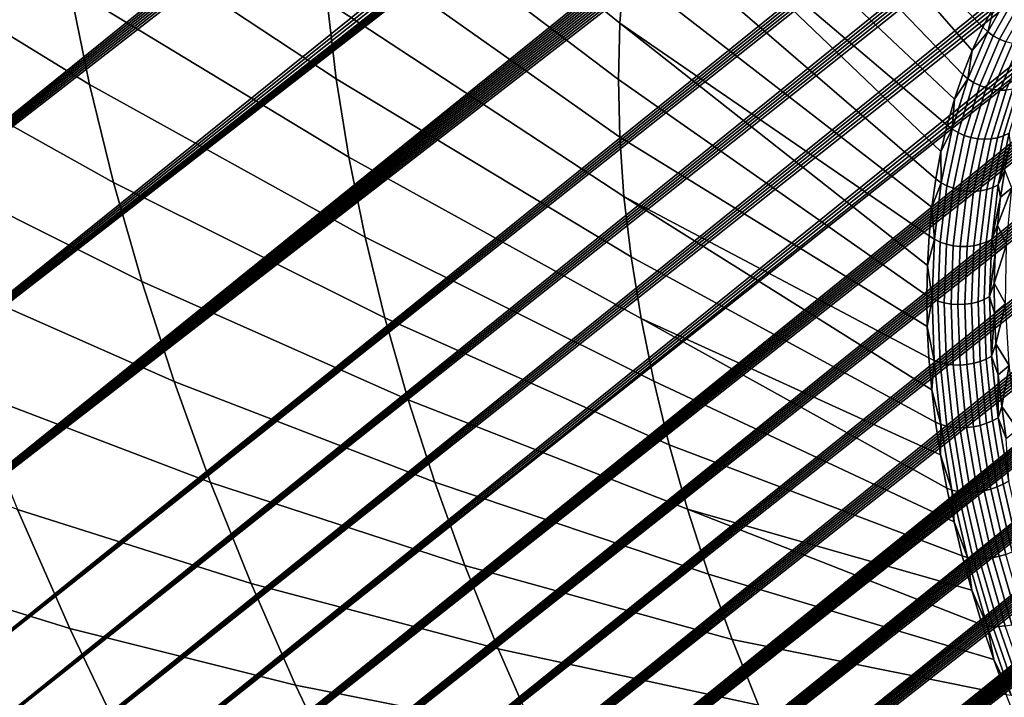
# Model space of a CAD drawing. Header units: metres. Extents: x -82 to 82, y -314 to 27.
# Tile 53 of 256: x -74.75 to -70.41, y -43.43 to -40.45. Entities that reach past the tile are written whole.
import ezdxf

# ---------------------------------------------------------------- set-up
doc = ezdxf.new("R2010")
doc.units = ezdxf.units.M
doc.layers.add('solid_K_24_41_04_000C07', color=7, linetype='CONTINUOUS')

msp = doc.modelspace()

# ---------------------------------------------------------------- linework, layer by layer
at = {"layer": 'solid_K_24_41_04_000C07'}
for points in [[(-77.225426, -40.44812, 52.72403), (-54.42783, -22.730467, 33.542282), (-54.395153, -22.798807, 33.512733), (-76.955391, -41.043564, 52.494686)], [(-76.955391, -41.043564, 52.494686), (-54.395153, -22.798807, 33.512733), (-54.364651, -22.868706, 33.484531)], [(-76.955391, -41.043564, 52.494686), (-54.364651, -22.868706, 33.484531), (-54.336369, -22.940226, 33.457718)], [(-76.955391, -41.043564, 52.494686), (-54.336369, -22.940226, 33.457718), (-54.310242, -23.013746, 33.43222)], [(-76.955391, -41.043564, 52.494686), (-54.310242, -23.013746, 33.43222), (-54.286274, -23.089123, 33.408035)], [(-76.955391, -41.043564, 52.494686), (-54.286274, -23.089123, 33.408035), (-54.264477, -23.166603, 33.385166)], [(-76.955391, -41.043564, 52.494686), (-54.264477, -23.166603, 33.385166), (-54.244839, -23.246679, 33.363556)], [(-76.955391, -41.043564, 52.494686), (-54.244839, -23.246679, 33.363556), (-54.227329, -23.329123, 33.343182)], [(-76.955391, -41.043564, 52.494686), (-54.227329, -23.329123, 33.343182), (-54.21207, -23.41432, 33.324112)], [(-76.955391, -41.043564, 52.494686), (-54.21207, -23.41432, 33.324112), (-54.199169, -23.502693, 33.306389), (-76.687035, -41.625835, 52.23193)], [(-76.687035, -41.625835, 52.23193), (-54.199169, -23.502693, 33.306389), (-54.188541, -23.593967, 33.289936)], [(-76.687035, -41.625835, 52.23193), (-54.188541, -23.593967, 33.289936), (-54.180485, -23.688763, 33.274948)], [(-76.687035, -41.625835, 52.23193), (-54.180485, -23.688763, 33.274948), (-54.175156, -23.787413, 33.261501)], [(-76.687035, -41.625835, 52.23193), (-54.175156, -23.787413, 33.261501), (-54.17247, -23.889698, 33.249516)], [(-76.687035, -41.625835, 52.23193), (-54.17247, -23.889698, 33.249516), (-54.172886, -23.996426, 33.239292)], [(-76.687035, -41.625835, 52.23193), (-54.172886, -23.996426, 33.239292), (-54.176476, -24.107815, 33.230835)], [(-76.687035, -41.625835, 52.23193), (-54.176476, -24.107815, 33.230835), (-54.18327, -24.223749, 33.224133), (-76.420471, -42.194641, 51.935787)], [(-76.420471, -42.194641, 51.935787), (-54.18327, -24.223749, 33.224133), (-54.193886, -24.344879, 33.219646)], [(-76.420471, -42.194641, 51.935787), (-54.193886, -24.344879, 33.219646), (-54.208252, -24.471161, 33.217258)], [(-76.420471, -42.194641, 51.935787), (-54.208252, -24.471161, 33.217258), (-54.226582, -24.602692, 33.21711)], [(-76.420471, -42.194641, 51.935787), (-54.226582, -24.602692, 33.21711), (-54.249538, -24.739954, 33.219707)], [(-76.420471, -42.194641, 51.935787), (-54.249538, -24.739954, 33.219707), (-54.276932, -24.882814, 33.224838)], [(-76.420471, -42.194641, 51.935787), (-54.276932, -24.882814, 33.224838), (-54.309128, -25.031441, 33.232777)], [(-76.420471, -42.194641, 51.935787), (-54.309128, -25.031441, 33.232777), (-54.346653, -25.186119, 33.243923), (-76.1558, -42.749561, 51.606247)], [(-76.1558, -42.749561, 51.606247), (-54.346653, -25.186119, 33.243923), (-54.389263, -25.346691, 33.258022)], [(-76.1558, -42.749561, 51.606247), (-54.389263, -25.346691, 33.258022), (-54.437504, -25.513416, 33.275501)], [(-76.1558, -42.749561, 51.606247), (-54.437504, -25.513416, 33.275501), (-54.491795, -25.686487, 33.296692)], [(-76.1558, -42.749561, 51.606247), (-54.491795, -25.686487, 33.296692), (-54.521099, -25.77533, 33.308567)], [(-76.1558, -42.749561, 51.606247), (-54.521099, -25.77533, 33.308567), (-54.551929, -25.865763, 33.321362)], [(-76.1558, -42.749561, 51.606247), (-54.551929, -25.865763, 33.321362), (-54.584377, -25.957834, 33.335152)], [(-76.1558, -42.749561, 51.606247), (-54.584377, -25.957834, 33.335152), (-54.618523, -26.051598, 33.350002)], [(-76.1558, -42.749561, 51.606247), (-54.618523, -26.051598, 33.350002), (-54.654373, -26.147049, 33.36591), (-75.893143, -43.290119, 51.243206)], [(-75.893143, -43.290119, 51.243206), (-54.654373, -26.147049, 33.36591), (-54.691788, -26.244093, 33.382751)], [(-75.893143, -43.290119, 51.243206), (-54.691788, -26.244093, 33.382751), (-54.730846, -26.342783, 33.400589)], [(-75.893143, -43.290119, 51.243206), (-54.730846, -26.342783, 33.400589), (-54.771648, -26.44318, 33.419502)], [(-75.893143, -43.290119, 51.243206), (-54.771648, -26.44318, 33.419502), (-54.814293, -26.545343, 33.439571)], [(-75.893143, -43.290119, 51.243206), (-54.814293, -26.545343, 33.439571), (-54.858868, -26.649334, 33.460869)], [(-75.893143, -43.290119, 51.243206), (-54.858868, -26.649334, 33.460869), (-54.905273, -26.755074, 33.483299)], [(-75.893143, -43.290119, 51.243206), (-54.905273, -26.755074, 33.483299), (-54.953449, -26.86252, 33.506813)], [(-75.893143, -43.290119, 51.243206), (-54.953449, -26.86252, 33.506813), (-55.003506, -26.971746, 33.531487)], [(-75.893143, -43.290119, 51.243206), (-55.003506, -26.971746, 33.531487), (-55.055542, -27.082819, 33.557411)], [(-75.893143, -43.290119, 51.243206), (-55.055542, -27.082819, 33.557411), (-55.109657, -27.195808, 33.584663)], [(-75.893143, -43.290119, 51.243206), (-55.109657, -27.195808, 33.584663), (-55.16592, -27.310753, 33.613297), (-75.632614, -43.815784, 50.846485)], [(-75.632614, -43.815784, 50.846485), (-55.16592, -27.310753, 33.613297), (-55.224144, -27.427517, 33.643147)], [(-75.632614, -43.815784, 50.846485), (-55.224144, -27.427517, 33.643147), (-55.284382, -27.546135, 33.674252)], [(-75.632614, -43.815784, 50.846485), (-55.284382, -27.546135, 33.674252), (-55.346745, -27.666685, 33.706699)], [(-75.632614, -43.815784, 50.846485), (-55.346745, -27.666685, 33.706699), (-55.411343, -27.789242, 33.740585)], [(-75.632614, -43.815784, 50.846485), (-55.411343, -27.789242, 33.740585), (-55.478294, -27.913883, 33.776005), (-75.503113, -44.072865, 50.635338)], [(-75.503113, -44.072865, 50.635338), (-55.478294, -27.913883, 33.776005), (-55.547565, -28.040583, 33.81292)], [(-75.503113, -44.072865, 50.635338), (-55.547565, -28.040583, 33.81292), (-55.618996, -28.16922, 33.851189)], [(-75.503113, -44.072865, 50.635338), (-55.618996, -28.16922, 33.851189), (-55.692703, -28.299877, 33.890903)], [(-75.503113, -44.072865, 50.635338), (-55.692703, -28.299877, 33.890903), (-55.768814, -28.432638, 33.932178)], [(-75.503113, -44.072865, 50.635338), (-55.768814, -28.432638, 33.932178), (-55.847458, -28.567589, 33.975117), (-75.374222, -44.325943, 50.415726)], [(-75.374222, -44.325943, 50.415726), (-55.847458, -28.567589, 33.975117), (-55.928753, -28.704811, 34.019817)], [(-75.374222, -44.325943, 50.415726), (-55.928753, -28.704811, 34.019817), (-56.012508, -28.844164, 34.066105)], [(-75.374222, -44.325943, 50.415726), (-56.012508, -28.844164, 34.066105), (-56.098701, -28.985628, 34.113956)], [(-75.374222, -44.325943, 50.415726), (-56.098701, -28.985628, 34.113956), (-56.187477, -29.129301, 34.163494)], [(-75.374222, -44.325943, 50.415726), (-56.187477, -29.129301, 34.163494), (-56.278973, -29.275278, 34.214832), (-75.245842, -44.574982, 50.187469)], [(-75.245842, -44.574982, 50.187469), (-56.278973, -29.275278, 34.214832), (-56.373337, -29.423656, 34.268101)], [(-75.245842, -44.574982, 50.187469), (-56.373337, -29.423656, 34.268101), (-56.470627, -29.574472, 34.323338)], [(-75.245842, -44.574982, 50.187469), (-56.470627, -29.574472, 34.323338), (-56.570572, -29.727537, 34.380306)], [(-75.245842, -44.574982, 50.187469), (-56.570572, -29.727537, 34.380306), (-56.638729, -29.830862, 34.419289)], [(-75.245842, -44.574982, 50.187469), (-56.638729, -29.830862, 34.419289), (-56.70816, -29.935249, 34.459122), (-75.118034, -44.81987, 49.950577)], [(-75.118034, -44.81987, 49.950577), (-56.70816, -29.935249, 34.459122), (-56.778919, -30.04073, 34.499844)], [(-75.118034, -44.81987, 49.950577), (-56.778919, -30.04073, 34.499844), (-56.851051, -30.147335, 34.541504)], [(-75.118034, -44.81987, 49.950577), (-56.851051, -30.147335, 34.541504), (-56.924603, -30.2551, 34.584133)], [(-75.118034, -44.81987, 49.950577), (-56.924603, -30.2551, 34.584133), (-56.999622, -30.364054, 34.627781)], [(-75.118034, -44.81987, 49.950577), (-56.999622, -30.364054, 34.627781), (-57.07605, -30.474155, 34.672386)], [(-75.118034, -44.81987, 49.950577), (-57.07605, -30.474155, 34.672386), (-57.153763, -30.58532, 34.717842)], [(-75.118034, -44.81987, 49.950577), (-57.153763, -30.58532, 34.717842), (-57.232819, -30.697586, 34.764194)], [(-75.118034, -44.81987, 49.950577), (-57.232819, -30.697586, 34.764194), (-57.313271, -30.810986, 34.811497), (-74.990837, -45.060482, 49.705032)], [(-74.990837, -45.060482, 49.705032), (-57.313271, -30.810986, 34.811497), (-57.395172, -30.925554, 34.859791)], [(-74.990837, -45.060482, 49.705032), (-57.395172, -30.925554, 34.859791), (-57.47858, -31.041328, 34.909126)], [(-74.990837, -45.060482, 49.705032), (-57.47858, -31.041328, 34.909126), (-57.563549, -31.158344, 34.959557)], [(-74.990837, -45.060482, 49.705032), (-57.563549, -31.158344, 34.959557), (-57.650135, -31.276636, 35.011124)], [(-74.990837, -45.060482, 49.705032), (-57.650135, -31.276636, 35.011124), (-57.738358, -31.396215, 35.06385)], [(-74.990837, -45.060482, 49.705032), (-57.738358, -31.396215, 35.06385), (-57.828033, -31.516966, 35.117569)], [(-74.990837, -45.060482, 49.705032), (-57.828033, -31.516966, 35.117569), (-57.919174, -31.638889, 35.172283), (-74.864143, -45.296734, 49.450634)], [(-74.864143, -45.296734, 49.450634), (-57.919174, -31.638889, 35.172283), (-58.011841, -31.762028, 35.22805)], [(-74.864143, -45.296734, 49.450634), (-58.011841, -31.762028, 35.22805), (-58.106098, -31.886419, 35.284935)], [(-74.864143, -45.296734, 49.450634), (-58.106098, -31.886419, 35.284935), (-58.202007, -32.0121, 35.342987)], [(-74.864143, -45.296734, 49.450634), (-58.202007, -32.0121, 35.342987), (-58.299637, -32.139111, 35.402267)], [(-74.864143, -45.296734, 49.450634), (-58.299637, -32.139111, 35.402267), (-58.399044, -32.267494, 35.462833)], [(-74.864143, -45.296734, 49.450634), (-58.399044, -32.267494, 35.462833), (-58.50029, -32.397282, 35.524742), (-74.738106, -45.528488, 49.187496)], [(-74.738106, -45.528488, 49.187496), (-58.50029, -32.397282, 35.524742), (-58.603256, -32.528404, 35.587872)], [(-74.738106, -45.528488, 49.187496), (-58.603256, -32.528404, 35.587872), (-58.707821, -32.660782, 35.652119)], [(-74.738106, -45.528488, 49.187496), (-58.707821, -32.660782, 35.652119), (-58.81406, -32.794456, 35.717545)], [(-74.738106, -45.528488, 49.187496), (-58.81406, -32.794456, 35.717545), (-58.922039, -32.929474, 35.784222)], [(-74.738106, -45.528488, 49.187496), (-58.922039, -32.929474, 35.784222), (-59.031841, -33.06588, 35.852215)], [(-74.738106, -45.528488, 49.187496), (-59.031841, -33.06588, 35.852215), (-59.143532, -33.203712, 35.921597)], [(-74.738106, -45.528488, 49.187496), (-59.143532, -33.203712, 35.921597), (-59.257183, -33.343018, 35.992435), (-74.612633, -45.755608, 48.915447)], [(-74.612633, -45.755608, 48.915447), (-59.257183, -33.343018, 35.992435), (-59.343754, -33.448486, 36.046558)], [(-74.612633, -45.755608, 48.915447), (-59.343754, -33.448486, 36.046558), (-59.431499, -33.554829, 36.101566)], [(-74.612633, -45.755608, 48.915447), (-59.431499, -33.554829, 36.101566), (-59.520309, -33.661976, 36.157356)], [(-74.612633, -45.755608, 48.915447), (-59.520309, -33.661976, 36.157356), (-59.610115, -33.769886, 36.213856)], [(-74.612633, -45.755608, 48.915447), (-59.610115, -33.769886, 36.213856), (-59.700947, -33.878578, 36.271103)], [(-74.612633, -45.755608, 48.915447), (-59.700947, -33.878578, 36.271103), (-59.792847, -33.988075, 36.329128)], [(-74.612633, -45.755608, 48.915447), (-59.792847, -33.988075, 36.329128), (-59.885849, -34.0984, 36.387974)], [(-74.612633, -45.755608, 48.915447), (-59.885849, -34.0984, 36.387974), (-59.979988, -34.209564, 36.447666)], [(-74.612633, -45.755608, 48.915447), (-59.979988, -34.209564, 36.447666), (-60.075298, -34.321594, 36.508244)], [(-74.612633, -45.755608, 48.915447), (-60.075298, -34.321594, 36.508244), (-60.171818, -34.434509, 36.569744), (-74.487724, -45.977966, 48.634403)], [(-74.487724, -45.977966, 48.634403), (-60.171818, -34.434509, 36.569744), (-60.269581, -34.548328, 36.632198)], [(-74.487724, -45.977966, 48.634403), (-60.269581, -34.548328, 36.632198), (-60.368626, -34.663071, 36.695644)], [(-74.487724, -45.977966, 48.634403), (-60.368626, -34.663071, 36.695644), (-60.468983, -34.778759, 36.760113)], [(-74.487724, -45.977966, 48.634403), (-60.468983, -34.778759, 36.760113), (-60.570595, -34.895359, 36.82555)], [(-74.487724, -45.977966, 48.634403), (-60.570595, -34.895359, 36.82555), (-60.673309, -35.012787, 36.8918)], [(-74.487724, -45.977966, 48.634403), (-60.673309, -35.012787, 36.8918), (-60.777168, -35.131069, 36.958904)], [(-74.487724, -45.977966, 48.634403), (-60.777168, -35.131069, 36.958904), (-60.88221, -35.250217, 37.026909)], [(-74.487724, -45.977966, 48.634403), (-60.88221, -35.250217, 37.026909), (-60.98848, -35.370262, 37.095852)], [(-74.487724, -45.977966, 48.634403), (-60.98848, -35.370262, 37.095852), (-61.096012, -35.491222, 37.165775), (-74.363487, -46.195412, 48.344429)], [(-74.363487, -46.195412, 48.344429), (-61.096012, -35.491222, 37.165775), (-61.204861, -35.613121, 37.236725)], [(-74.363487, -46.195412, 48.344429), (-61.204861, -35.613121, 37.236725), (-61.315056, -35.735977, 37.308743)], [(-74.363487, -46.195412, 48.344429), (-61.315056, -35.735977, 37.308743), (-61.426647, -35.859821, 37.38187)], [(-74.363487, -46.195412, 48.344429), (-61.426647, -35.859821, 37.38187), (-61.539677, -35.984669, 37.45615)], [(-74.363487, -46.195412, 48.344429), (-61.539677, -35.984669, 37.45615), (-61.654182, -36.110546, 37.531631)], [(-74.363487, -46.195412, 48.344429), (-61.654182, -36.110546, 37.531631), (-61.770153, -36.237446, 37.608295)], [(-74.363487, -46.195412, 48.344429), (-61.770153, -36.237446, 37.608295), (-61.887375, -36.365261, 37.685925)], [(-74.363487, -46.195412, 48.344429), (-61.887375, -36.365261, 37.685925), (-62.005867, -36.493999, 37.764538)], [(-74.363487, -46.195412, 48.344429), (-62.005867, -36.493999, 37.764538), (-62.125679, -36.623688, 37.844193), (-74.239784, -46.407772, 48.04528)], [(-74.239784, -46.407772, 48.04528), (-62.125679, -36.623688, 37.844193), (-62.222515, -36.728134, 37.908695)], [(-74.239784, -46.407772, 48.04528), (-62.222515, -36.728134, 37.908695), (-62.320248, -36.833218, 37.973923)], [(-74.239784, -46.407772, 48.04528), (-62.320248, -36.833218, 37.973923), (-62.418911, -36.938946, 38.039902)], [(-74.239784, -46.407772, 48.04528), (-62.418911, -36.938946, 38.039902), (-62.518524, -37.045334, 38.106663)], [(-74.239784, -46.407772, 48.04528), (-62.518524, -37.045334, 38.106663), (-62.619114, -37.152393, 38.174225)], [(-74.239784, -46.407772, 48.04528), (-62.619114, -37.152393, 38.174225), (-62.720707, -37.260139, 38.242622)], [(-74.239784, -46.407772, 48.04528), (-62.720707, -37.260139, 38.242622), (-62.82333, -37.36858, 38.311882)], [(-74.239784, -46.407772, 48.04528), (-62.82333, -37.36858, 38.311882), (-62.927006, -37.47773, 38.382027)], [(-74.239784, -46.407772, 48.04528), (-62.927006, -37.47773, 38.382027), (-63.031757, -37.587605, 38.453087)], [(-74.239784, -46.407772, 48.04528), (-63.031757, -37.587605, 38.453087), (-63.137592, -37.698204, 38.525066)], [(-74.239784, -46.407772, 48.04528), (-63.137592, -37.698204, 38.525066), (-63.244347, -37.809448, 38.59779)], [(-74.239784, -46.407772, 48.04528), (-63.244347, -37.809448, 38.59779), (-63.35199, -37.921329, 38.671234), (-74.116737, -46.614918, 47.737038)], [(-74.116737, -46.614918, 47.737038), (-63.35199, -37.921329, 38.671234), (-63.460556, -38.033863, 38.745426)], [(-74.116737, -46.614918, 47.737038), (-63.460556, -38.033863, 38.745426), (-63.57008, -38.147057, 38.820408)], [(-74.116737, -46.614918, 47.737038), (-63.57008, -38.147057, 38.820408), (-63.680592, -38.260933, 38.896214)], [(-74.116737, -46.614918, 47.737038), (-63.680592, -38.260933, 38.896214), (-63.792126, -38.375504, 38.972878)], [(-74.116737, -46.614918, 47.737038), (-63.792126, -38.375504, 38.972878), (-63.904709, -38.490784, 39.050434)], [(-74.116737, -46.614918, 47.737038), (-63.904709, -38.490784, 39.050434), (-64.018372, -38.606789, 39.128918)], [(-74.116737, -46.614918, 47.737038), (-64.018372, -38.606789, 39.128918), (-64.133156, -38.723534, 39.208363)], [(-74.116737, -46.614918, 47.737038), (-64.133156, -38.723534, 39.208363), (-64.249077, -38.84103, 39.288807)], [(-74.116737, -46.614918, 47.737038), (-64.249077, -38.84103, 39.288807), (-64.36618, -38.959301, 39.370285)], [(-74.116737, -46.614918, 47.737038), (-64.36618, -38.959301, 39.370285), (-64.484489, -39.078354, 39.452835)], [(-70.457298, -40.386719, 69.612358), (-71.711128, -38.972439, 69.117149), (-71.804092, -39.156887, 68.846123), (-70.50827, -40.484219, 69.467087)], [(-74.116737, -46.614918, 47.737038), (-64.484489, -39.078354, 39.452835), (-64.604042, -39.198208, 39.536484)], [(-73.393028, -39.09816, 66.602554), (-73.417427, -39.403259, 66.295784), (-72.105896, -40.466194, 67.313995), (-72.086708, -40.22628, 67.555229)], [(-70.596214, -40.691517, 69.180573), (-70.554596, -40.585857, 69.323097), (-71.804092, -39.156887, 68.846123), (-71.885124, -39.351757, 68.578575)], [(-70.554596, -40.585857, 69.323097), (-70.50827, -40.484219, 69.467087), (-71.804092, -39.156887, 68.846123)], [(-74.116737, -46.614918, 47.737038), (-64.604042, -39.198208, 39.536484), (-64.724846, -39.318871, 39.621262)], [(-74.116737, -46.614918, 47.737038), (-64.724846, -39.318871, 39.621262), (-64.84671, -39.440258, 39.706932), (-73.994331, -46.816647, 47.419617)], [(-70.633072, -40.801067, 69.039688), (-70.596214, -40.691517, 69.180573), (-71.885124, -39.351757, 68.578575), (-71.954048, -39.556606, 68.315125)], [(-73.417427, -39.403259, 66.295784), (-73.425781, -39.717834, 65.997856), (-72.112465, -40.713566, 67.079727), (-72.105896, -40.466194, 67.313995)], [(-74.642006, -39.481468, 64.191864), (-74.593849, -39.89196, 63.867714), (-73.354614, -40.711227, 65.163788), (-73.394341, -40.372562, 65.431221)], [(-73.994331, -46.816647, 47.419617), (-64.84671, -39.440258, 39.706932), (-64.949028, -39.54195, 39.778976)], [(-75.693169, -39.529144, 62.173512), (-75.591614, -40.028252, 61.826431), (-74.43988, -40.735695, 63.261616), (-74.526421, -40.310352, 63.5574)], [(-73.994331, -46.816647, 47.419617), (-64.949028, -39.54195, 39.778976), (-65.052078, -39.644142, 39.851639)], [(-70.633072, -40.801067, 69.039688), (-71.954048, -39.556606, 68.315125), (-72.010696, -39.770969, 68.056358), (-70.665123, -40.914375, 68.900604)], [(-73.994331, -46.816647, 47.419617), (-65.052078, -39.644142, 39.851639), (-65.155869, -39.746838, 39.924942)], [(-73.425781, -39.717834, 65.997856), (-73.418083, -40.041183, 65.70945), (-72.106415, -40.967831, 66.852936), (-72.112465, -40.713566, 67.079727)], [(-73.994331, -46.816647, 47.419617), (-65.155869, -39.746838, 39.924942), (-65.260429, -39.850052, 39.998913)], [(-70.714661, -41.151703, 68.62854), (-70.692329, -41.0313, 68.763496), (-72.010696, -39.770969, 68.056358), (-72.054955, -39.994362, 67.802872)], [(-70.692329, -41.0313, 68.763496), (-70.665123, -40.914375, 68.900604), (-72.010696, -39.770969, 68.056358)], [(-73.994331, -46.816647, 47.419617), (-65.260429, -39.850052, 39.998913), (-65.365784, -39.953793, 40.073582)], [(-74.593849, -39.89196, 63.867714), (-74.526421, -40.310352, 63.5574), (-73.298981, -41.056408, 64.907776), (-73.354614, -40.711227, 65.163788)], [(-73.994331, -46.816647, 47.419617), (-65.365784, -39.953793, 40.073582), (-65.471954, -40.058064, 40.148968)], [(-70.732094, -41.275433, 68.495888), (-70.714661, -41.151703, 68.62854), (-72.054955, -39.994362, 67.802872), (-72.086708, -40.22628, 67.555229)], [(-75.591614, -40.028252, 61.826431), (-75.467857, -40.534386, 61.497192), (-74.334419, -41.167027, 62.981033), (-74.43988, -40.735695, 63.261616)], [(-73.418083, -40.041183, 65.70945), (-73.394341, -40.372562, 65.431221), (-72.087746, -41.228413, 66.634148), (-72.106415, -40.967831, 66.852936)], [(-73.994331, -46.816647, 47.419617), (-65.471954, -40.058064, 40.148968), (-65.578949, -40.16288, 40.225098)], [(-73.994331, -46.816647, 47.419617), (-65.578949, -40.16288, 40.225098), (-65.686806, -40.268246, 40.302002)], [(-70.732094, -41.275433, 68.495888), (-72.086708, -40.22628, 67.555229), (-72.105896, -40.466194, 67.313995), (-70.744598, -41.402344, 68.365707)], [(-73.994331, -46.816647, 47.419617), (-65.686806, -40.268246, 40.302002), (-65.795547, -40.374176, 40.379707)], [(-74.526421, -40.310352, 63.5574), (-74.43988, -40.735695, 63.261616), (-73.227585, -41.407326, 64.663742), (-73.298981, -41.056408, 64.907776)], [(-70.486557, -40.504471, 69.473755), (-70.38063, -40.314846, 69.763718), (-70.457298, -40.386719, 69.612358)], [(-70.46209, -40.522175, 69.477715), (-70.356781, -40.333656, 69.765984), (-70.38063, -40.314846, 69.763718), (-70.486557, -40.504471, 69.473755)], [(-70.435432, -40.536884, 69.478874), (-70.330727, -40.349434, 69.765503), (-70.356781, -40.333656, 69.765984), (-70.46209, -40.522175, 69.477715)], [(-70.407227, -40.548256, 69.477211), (-70.303078, -40.36182, 69.762299), (-70.330727, -40.349434, 69.765503), (-70.435432, -40.536884, 69.478874)], [(-73.994331, -46.816647, 47.419617), (-65.795547, -40.374176, 40.379707), (-65.905182, -40.480675, 40.458233)], [(-73.394341, -40.372562, 65.431221), (-73.354614, -40.711227, 65.163788), (-72.056503, -41.49472, 66.423851), (-72.087746, -41.228413, 66.634148)], [(-70.486557, -40.504471, 69.473755), (-70.457298, -40.386719, 69.612358), (-70.50827, -40.484219, 69.467087)], [(-70.754776, -41.665073, 68.11338), (-70.752159, -41.532276, 68.238152), (-72.105896, -40.466194, 67.313995), (-72.112465, -40.713566, 67.079727)], [(-70.752159, -41.532276, 68.238152), (-70.744598, -41.402344, 68.365707), (-72.105896, -40.466194, 67.313995)], [(-73.994331, -46.816647, 47.419617), (-65.905182, -40.480675, 40.458233), (-66.015739, -40.587757, 40.537609)], [(-70.57399, -40.710564, 69.188911), (-70.486557, -40.504471, 69.473755), (-70.554596, -40.585857, 69.323097)], [(-70.549011, -40.727066, 69.194527), (-70.46209, -40.522175, 69.477715), (-70.486557, -40.504471, 69.473755), (-70.57399, -40.710564, 69.188911)], [(-70.486557, -40.504471, 69.473755), (-70.50827, -40.484219, 69.467087), (-70.554596, -40.585857, 69.323097)], [(-70.521866, -40.740612, 69.197296), (-70.435432, -40.536884, 69.478874), (-70.46209, -40.522175, 69.477715), (-70.549011, -40.727066, 69.194527)], [(-75.467857, -40.534386, 61.497192), (-75.322182, -41.046402, 61.186539), (-74.210274, -41.603367, 62.716293), (-74.334419, -41.167027, 62.981033)], [(-70.493187, -40.750885, 69.197159), (-70.407227, -40.548256, 69.477211), (-70.435432, -40.536884, 69.478874), (-70.521866, -40.740612, 69.197296)], [(-70.463638, -40.757645, 69.194107), (-70.378105, -40.55603, 69.472771), (-70.407227, -40.548256, 69.477211), (-70.493187, -40.750885, 69.197159)], [(-70.433907, -40.760738, 69.188225), (-70.348755, -40.56002, 69.465645), (-70.378105, -40.55603, 69.472771), (-70.463638, -40.757645, 69.194107)], [(-70.404686, -40.760094, 69.179649), (-70.319862, -40.560139, 69.456009), (-70.348755, -40.56002, 69.465645), (-70.433907, -40.760738, 69.188225)], [(-73.994331, -46.816647, 47.419617), (-66.015739, -40.587757, 40.537609), (-66.127235, -40.695427, 40.617859)], [(-70.57399, -40.710564, 69.188911), (-70.554596, -40.585857, 69.323097), (-70.596214, -40.691517, 69.180573)], [(-73.994331, -46.816647, 47.419617), (-66.127235, -40.695427, 40.617859), (-66.2397, -40.803692, 40.699013)], [(-70.57399, -40.710564, 69.188911), (-70.596214, -40.691517, 69.180573), (-70.633072, -40.801067, 69.039688)], [(-74.43988, -40.735695, 63.261616), (-74.334419, -41.167027, 62.981033), (-73.140572, -41.763184, 64.432259), (-73.227585, -41.407326, 64.663742)], [(-73.354614, -40.711227, 65.163788), (-73.298981, -41.056408, 64.907776), (-72.012756, -41.766155, 66.222534), (-72.056503, -41.49472, 66.423851)], [(-70.752434, -41.800575, 67.991554), (-70.754776, -41.665073, 68.11338), (-72.112465, -40.713566, 67.079727), (-72.106415, -40.967831, 66.852936)], [(-70.642502, -40.932121, 68.910576), (-70.57399, -40.710564, 69.188911), (-70.633072, -40.801067, 69.039688)], [(-70.617119, -40.947334, 68.917809), (-70.549011, -40.727066, 69.194527), (-70.57399, -40.710564, 69.188911), (-70.642502, -40.932121, 68.910576)], [(-70.589584, -40.959629, 68.92215), (-70.521866, -40.740612, 69.197296), (-70.549011, -40.727066, 69.194527), (-70.617119, -40.947334, 68.917809)], [(-70.392715, -40.949821, 68.871735), (-70.326691, -40.736298, 69.139977), (-70.350449, -40.74773, 69.155235), (-70.416565, -40.961544, 68.886627)], [(-70.560539, -40.968719, 68.9235), (-70.493187, -40.750885, 69.197159), (-70.521866, -40.740612, 69.197296), (-70.589584, -40.959629, 68.92215)], [(-70.530663, -40.974392, 68.921814), (-70.463638, -40.757645, 69.194107), (-70.493187, -40.750885, 69.197159), (-70.560539, -40.968719, 68.9235)], [(-70.500633, -40.976521, 68.917145), (-70.433907, -40.760738, 69.188225), (-70.463638, -40.757645, 69.194107), (-70.530663, -40.974392, 68.921814)], [(-70.471153, -40.975052, 68.909599), (-70.404686, -40.760094, 69.179649), (-70.433907, -40.760738, 69.188225), (-70.500633, -40.976521, 68.917145)], [(-70.442917, -40.97002, 68.899345), (-70.376648, -40.755722, 69.168564), (-70.404686, -40.760094, 69.179649), (-70.471153, -40.975052, 68.909599)], [(-70.416565, -40.961544, 68.886627), (-70.350449, -40.74773, 69.155235), (-70.376648, -40.755722, 69.168564), (-70.442917, -40.97002, 68.899345)], [(-73.994331, -46.816647, 47.419617), (-66.2397, -40.803692, 40.699013), (-66.353157, -40.912567, 40.781094)], [(-70.642502, -40.932121, 68.910576), (-70.633072, -40.801067, 69.039688), (-70.665123, -40.914375, 68.900604)], [(-73.994331, -46.816647, 47.419617), (-66.353157, -40.912567, 40.781094), (-66.467621, -41.02206, 40.864128)], [(-70.642502, -40.932121, 68.910576), (-70.665123, -40.914375, 68.900604), (-70.692329, -41.0313, 68.763496)], [(-70.69175, -41.16806, 68.640099), (-70.642502, -40.932121, 68.910576), (-70.692329, -41.0313, 68.763496)], [(-70.666084, -41.1819, 68.648911), (-70.617119, -40.947334, 68.917809), (-70.642502, -40.932121, 68.910576), (-70.69175, -41.16806, 68.640099)], [(-70.638275, -41.192863, 68.654778), (-70.589584, -40.959629, 68.92215), (-70.617119, -40.947334, 68.917809), (-70.666084, -41.1819, 68.648911)], [(-70.440186, -41.177208, 68.611061), (-70.392715, -40.949821, 68.871735), (-70.416565, -40.961544, 68.886627), (-70.464096, -41.189243, 68.625595)], [(-70.440186, -41.177208, 68.611061), (-70.386909, -40.995956, 68.783302), (-70.392715, -40.949821, 68.871735)], [(-70.752434, -41.800575, 67.991554), (-72.106415, -40.967831, 66.852936), (-72.087746, -41.228413, 66.634148), (-70.745148, -41.938618, 67.872803)], [(-70.608971, -41.200695, 68.657562), (-70.560539, -40.968719, 68.9235), (-70.589584, -40.959629, 68.92215), (-70.638275, -41.192863, 68.654778)], [(-70.578842, -41.205212, 68.657211), (-70.530663, -40.974392, 68.921814), (-70.560539, -40.968719, 68.9235), (-70.608971, -41.200695, 68.657562)], [(-70.548599, -41.20631, 68.653717), (-70.500633, -40.976521, 68.917145), (-70.530663, -40.974392, 68.921814), (-70.578842, -41.205212, 68.657211)], [(-70.518944, -41.203968, 68.647171), (-70.471153, -40.975052, 68.909599), (-70.500633, -40.976521, 68.917145), (-70.548599, -41.20631, 68.653717)], [(-70.490555, -41.198235, 68.637726), (-70.442917, -40.97002, 68.899345), (-70.471153, -40.975052, 68.909599), (-70.518944, -41.203968, 68.647171)], [(-70.464096, -41.189243, 68.625595), (-70.416565, -40.961544, 68.886627), (-70.442917, -40.97002, 68.899345), (-70.490555, -41.198235, 68.637726)], [(-70.440186, -41.177208, 68.611061), (-70.410904, -41.112392, 68.650162), (-70.386909, -40.995956, 68.783302)], [(-73.994331, -46.816647, 47.419617), (-66.467621, -41.02206, 40.864128), (-66.583046, -41.132153, 40.948063), (-73.872467, -47.012726, 47.092838)], [(-70.69175, -41.16806, 68.640099), (-70.692329, -41.0313, 68.763496), (-70.714661, -41.151703, 68.62854)], [(-75.322182, -41.046402, 61.186539), (-75.154915, -41.563137, 60.895172), (-74.067726, -42.043732, 62.467991), (-74.210274, -41.603367, 62.716293)], [(-73.298981, -41.056408, 64.907776), (-73.227585, -41.407326, 64.663742), (-71.956612, -42.042103, 66.03064), (-72.012756, -41.766155, 66.222534)], [(-70.440186, -41.177208, 68.611061), (-70.429993, -41.232227, 68.519264), (-70.410904, -41.112392, 68.650162)], [(-70.410904, -41.112392, 68.650162), (-70.429993, -41.232227, 68.519264), (-70.380798, -41.190952, 68.474297)], [(-74.334419, -41.167027, 62.981033), (-74.210274, -41.603367, 62.716293), (-73.038155, -42.123173, 64.213844), (-73.140572, -41.763184, 64.432259)], [(-73.872467, -47.012726, 47.092838), (-66.583046, -41.132153, 40.948063), (-66.699242, -41.242767, 41.032684)], [(-70.69175, -41.16806, 68.640099), (-70.714661, -41.151703, 68.62854), (-70.732094, -41.275433, 68.495888)], [(-70.721512, -41.41724, 68.378792), (-70.69175, -41.16806, 68.640099), (-70.732094, -41.275433, 68.495888)], [(-70.695671, -41.429626, 68.38913), (-70.666084, -41.1819, 68.648911), (-70.69175, -41.16806, 68.640099), (-70.721512, -41.41724, 68.378792)], [(-70.667694, -41.439182, 68.396469), (-70.638275, -41.192863, 68.654778), (-70.666084, -41.1819, 68.648911), (-70.695671, -41.429626, 68.38913)], [(-70.638229, -41.445683, 68.400658), (-70.608971, -41.200695, 68.657562), (-70.638275, -41.192863, 68.654778), (-70.667694, -41.439182, 68.396469)], [(-70.607956, -41.448978, 68.401581), (-70.578842, -41.205212, 68.657211), (-70.608971, -41.200695, 68.657562), (-70.638229, -41.445683, 68.400658)], [(-70.577583, -41.44899, 68.399231), (-70.548599, -41.20631, 68.653717), (-70.578842, -41.205212, 68.657211), (-70.607956, -41.448978, 68.401581)], [(-70.547813, -41.445724, 68.393654), (-70.518944, -41.203968, 68.647171), (-70.548599, -41.20631, 68.653717), (-70.577583, -41.44899, 68.399231)], [(-70.519341, -41.439247, 68.384987), (-70.490555, -41.198235, 68.637726), (-70.518944, -41.203968, 68.647171), (-70.547813, -41.445724, 68.393654)], [(-70.492821, -41.429718, 68.373421), (-70.464096, -41.189243, 68.625595), (-70.490555, -41.198235, 68.637726), (-70.519341, -41.439247, 68.384987)], [(-70.468864, -41.417351, 68.35923), (-70.440186, -41.177208, 68.611061), (-70.464096, -41.189243, 68.625595), (-70.492821, -41.429718, 68.373421)], [(-70.468864, -41.417351, 68.35923), (-70.429993, -41.232227, 68.519264), (-70.440186, -41.177208, 68.611061)], [(-70.44416, -41.355309, 68.390778), (-70.404182, -41.44017, 68.219933), (-70.380798, -41.190952, 68.474297)], [(-70.429993, -41.232227, 68.519264), (-70.44416, -41.355309, 68.390778), (-70.380798, -41.190952, 68.474297)], [(-73.872467, -47.012726, 47.092838), (-66.699242, -41.242767, 41.032684), (-66.816223, -41.353909, 41.118004)], [(-70.715767, -42.221638, 67.645142), (-70.732918, -42.079029, 67.757286), (-72.087746, -41.228413, 66.634148), (-72.056503, -41.49472, 66.423851)], [(-70.732918, -42.079029, 67.757286), (-70.745148, -41.938618, 67.872803), (-72.087746, -41.228413, 66.634148)], [(-70.468864, -41.417351, 68.35923), (-70.44416, -41.355309, 68.390778), (-70.429993, -41.232227, 68.519264)], [(-70.721512, -41.41724, 68.378792), (-70.732094, -41.275433, 68.495888), (-70.744598, -41.402344, 68.365707)], [(-73.872467, -47.012726, 47.092838), (-66.816223, -41.353909, 41.118004), (-66.934029, -41.465591, 41.204056)], [(-70.468864, -41.417351, 68.35923), (-70.453384, -41.48148, 68.264862), (-70.44416, -41.355309, 68.390778)], [(-70.44416, -41.355309, 68.390778), (-70.453384, -41.48148, 68.264862), (-70.404182, -41.44017, 68.219933)], [(-73.227585, -41.407326, 64.663742), (-73.140572, -41.763184, 64.432259), (-71.888191, -42.32193, 65.84861), (-71.956612, -42.042103, 66.03064)], [(-70.721512, -41.41724, 68.378792), (-70.744598, -41.402344, 68.365707), (-70.752159, -41.532276, 68.238152)], [(-70.731636, -41.678436, 68.127945), (-70.721512, -41.41724, 68.378792), (-70.752159, -41.532276, 68.238152)], [(-70.705734, -41.689304, 68.13974), (-70.695671, -41.429626, 68.38913), (-70.721512, -41.41724, 68.378792), (-70.731636, -41.678436, 68.127945)], [(-70.677696, -41.697384, 68.148499), (-70.667694, -41.439182, 68.396469), (-70.695671, -41.429626, 68.38913), (-70.705734, -41.689304, 68.13974)], [(-70.502586, -41.681789, 68.131332), (-70.492821, -41.429718, 68.373421), (-70.519341, -41.439247, 68.384987), (-70.529129, -41.691891, 68.142349)], [(-70.478622, -41.669079, 68.117477), (-70.468864, -41.417351, 68.35923), (-70.492821, -41.429718, 68.373421), (-70.502586, -41.681789, 68.131332)], [(-70.478622, -41.669079, 68.117477), (-70.453384, -41.48148, 68.264862), (-70.468864, -41.417351, 68.35923)], [(-73.872467, -47.012726, 47.092838), (-66.934029, -41.465591, 41.204056), (-67.052673, -41.577827, 41.290886)], [(-70.648178, -41.702492, 68.154022), (-70.638229, -41.445683, 68.400658), (-70.667694, -41.439182, 68.396469), (-70.677696, -41.697384, 68.148499)], [(-70.617859, -41.704506, 68.156174), (-70.607956, -41.448978, 68.401581), (-70.638229, -41.445683, 68.400658), (-70.648178, -41.702492, 68.154022)], [(-70.58744, -41.703381, 68.154915), (-70.577583, -41.44899, 68.399231), (-70.607956, -41.448978, 68.401581), (-70.617859, -41.704506, 68.156174)], [(-70.557632, -41.699142, 68.150276), (-70.547813, -41.445724, 68.393654), (-70.577583, -41.44899, 68.399231), (-70.58744, -41.703381, 68.154915)], [(-70.529129, -41.691891, 68.142349), (-70.519341, -41.439247, 68.384987), (-70.547813, -41.445724, 68.393654), (-70.557632, -41.699142, 68.150276)], [(-70.457657, -41.610577, 68.141685), (-70.407768, -41.701103, 67.976479), (-70.404182, -41.44017, 68.219933)], [(-70.453384, -41.48148, 68.264862), (-70.457657, -41.610577, 68.141685), (-70.404182, -41.44017, 68.219933)], [(-70.715767, -42.221638, 67.645142), (-72.056503, -41.49472, 66.423851), (-72.012756, -41.766155, 66.222534), (-70.693703, -42.366272, 67.536499)], [(-70.478622, -41.669079, 68.117477), (-70.457657, -41.610577, 68.141685), (-70.453384, -41.48148, 68.264862)], [(-75.154915, -41.563137, 60.895172), (-74.966438, -42.08342, 60.623756), (-73.907097, -42.487122, 62.236687), (-74.067726, -42.043732, 62.467991)], [(-70.731636, -41.678436, 68.127945), (-70.752159, -41.532276, 68.238152), (-70.754776, -41.665073, 68.11338)], [(-74.210274, -41.603367, 62.716293), (-74.067726, -42.043732, 62.467991), (-72.920547, -42.486481, 64.008987), (-73.038155, -42.123173, 64.213844)], [(-73.872467, -47.012726, 47.092838), (-67.052673, -41.577827, 41.290886), (-67.172211, -41.690628, 41.378525)], [(-70.478622, -41.669079, 68.117477), (-70.456963, -41.742439, 68.021393), (-70.457657, -41.610577, 68.141685)], [(-70.457657, -41.610577, 68.141685), (-70.456963, -41.742439, 68.021393), (-70.407768, -41.701103, 67.976479)], [(-73.872467, -47.012726, 47.092838), (-67.172211, -41.690628, 41.378525), (-67.292648, -41.804012, 41.46701)], [(-70.731636, -41.678436, 68.127945), (-70.754776, -41.665073, 68.11338), (-70.752434, -41.800575, 67.991554)], [(-70.722061, -41.950386, 67.888763), (-70.731636, -41.678436, 68.127945), (-70.752434, -41.800575, 67.991554)], [(-70.69622, -41.959667, 67.901955), (-70.705734, -41.689304, 68.13974), (-70.731636, -41.678436, 68.127945), (-70.722061, -41.950386, 67.888763)], [(-70.668236, -41.966213, 67.912064), (-70.677696, -41.697384, 68.148499), (-70.705734, -41.689304, 68.13974), (-70.69622, -41.959667, 67.901955)], [(-70.519875, -41.954929, 67.911011), (-70.529129, -41.691891, 68.142349), (-70.557632, -41.699142, 68.150276), (-70.548355, -41.96299, 67.918221)], [(-70.493347, -41.944237, 67.900513), (-70.502586, -41.681789, 68.131332), (-70.529129, -41.691891, 68.142349), (-70.519875, -41.954929, 67.911011)], [(-70.469398, -41.931168, 67.886971), (-70.478622, -41.669079, 68.117477), (-70.502586, -41.681789, 68.131332), (-70.493347, -41.944237, 67.900513)], [(-70.469398, -41.931168, 67.886971), (-70.456963, -41.742439, 68.021393), (-70.478622, -41.669079, 68.117477)], [(-70.638771, -41.969868, 67.918861), (-70.648178, -41.702492, 68.154022), (-70.677696, -41.697384, 68.148499), (-70.668236, -41.966213, 67.912064)], [(-70.608498, -41.970551, 67.922195), (-70.617859, -41.704506, 68.156174), (-70.648178, -41.702492, 68.154022), (-70.638771, -41.969868, 67.918861)], [(-70.578125, -41.968239, 67.921974), (-70.58744, -41.703381, 68.154915), (-70.617859, -41.704506, 68.156174), (-70.608498, -41.970551, 67.922195)], [(-70.548355, -41.96299, 67.918221), (-70.557632, -41.699142, 68.150276), (-70.58744, -41.703381, 68.154915), (-70.578125, -41.968239, 67.921974)], [(-70.456963, -41.742439, 68.021393), (-70.451309, -41.8769, 67.904144), (-70.407768, -41.701103, 67.976479)], [(-70.451309, -41.8769, 67.904144), (-70.391518, -41.97245, 67.745155), (-70.407768, -41.701103, 67.976479)], [(-73.140572, -41.763184, 64.432259), (-73.038155, -42.123173, 64.213844), (-71.807655, -42.605011, 65.676857), (-71.888191, -42.32193, 65.84861)], [(-70.634979, -42.660915, 67.330261), (-70.666763, -42.51276, 67.431496), (-72.012756, -41.766155, 66.222534), (-71.956612, -42.042103, 66.03064)], [(-70.666763, -42.51276, 67.431496), (-70.693703, -42.366272, 67.536499), (-72.012756, -41.766155, 66.222534)], [(-70.469398, -41.931168, 67.886971), (-70.451309, -41.8769, 67.904144), (-70.456963, -41.742439, 68.021393)], [(-73.872467, -47.012726, 47.092838), (-67.292648, -41.804012, 41.46701), (-67.41404, -41.917992, 41.556377)], [(-70.722061, -41.950386, 67.888763), (-70.752434, -41.800575, 67.991554), (-70.745148, -41.938618, 67.872803)], [(-70.469398, -41.931168, 67.886971), (-70.440712, -42.013783, 67.790085), (-70.451309, -41.8769, 67.904144)], [(-70.451309, -41.8769, 67.904144), (-70.440712, -42.013783, 67.790085), (-70.391518, -41.97245, 67.745155)], [(-73.872467, -47.012726, 47.092838), (-67.41404, -41.917992, 41.556377), (-67.5364, -42.032574, 41.646667)], [(-70.722061, -41.950386, 67.888763), (-70.745148, -41.938618, 67.872803), (-70.732918, -42.079029, 67.757286)], [(-70.692848, -42.231758, 67.662422), (-70.722061, -41.950386, 67.888763), (-70.732918, -42.079029, 67.757286)], [(-70.667175, -42.239403, 67.676933), (-70.69622, -41.959667, 67.901955), (-70.722061, -41.950386, 67.888763), (-70.692848, -42.231758, 67.662422)], [(-70.465157, -42.215782, 67.682076), (-70.493347, -41.944237, 67.900513), (-70.519875, -41.954929, 67.911011), (-70.491615, -42.227081, 67.692085)], [(-70.441246, -42.202339, 67.668839), (-70.469398, -41.931168, 67.886971), (-70.493347, -41.944237, 67.900513), (-70.465157, -42.215782, 67.682076)], [(-70.441246, -42.202339, 67.668839), (-70.440712, -42.013783, 67.790085), (-70.469398, -41.931168, 67.886971)], [(-70.639359, -42.244358, 67.688316), (-70.668236, -41.966213, 67.912064), (-70.69622, -41.959667, 67.901955), (-70.667175, -42.239403, 67.676933)], [(-70.610046, -42.246513, 67.696327), (-70.638771, -41.969868, 67.918861), (-70.668236, -41.966213, 67.912064), (-70.639359, -42.244358, 67.688316)], [(-70.579918, -42.245811, 67.700768), (-70.608498, -41.970551, 67.922195), (-70.638771, -41.969868, 67.918861), (-70.610046, -42.246513, 67.696327)], [(-70.549675, -42.242275, 67.701538), (-70.578125, -41.968239, 67.921974), (-70.608498, -41.970551, 67.922195), (-70.579918, -42.245811, 67.700768)], [(-70.520012, -42.235985, 67.698624), (-70.548355, -41.96299, 67.918221), (-70.578125, -41.968239, 67.921974), (-70.549675, -42.242275, 67.701538)], [(-70.491615, -42.227081, 67.692085), (-70.519875, -41.954929, 67.911011), (-70.548355, -41.96299, 67.918221), (-70.520012, -42.235985, 67.698624)], [(-70.440712, -42.013783, 67.790085), (-70.425163, -42.152916, 67.679367), (-70.391518, -41.97245, 67.745155)], [(-70.425163, -42.152916, 67.679367), (-70.355507, -42.25285, 67.527153), (-70.391518, -41.97245, 67.745155)], [(-73.872467, -47.012726, 47.092838), (-67.5364, -42.032574, 41.646667), (-67.642075, -42.131279, 41.724819)], [(-70.441246, -42.202339, 67.668839), (-70.425163, -42.152916, 67.679367), (-70.440712, -42.013783, 67.790085)], [(-74.966438, -42.08342, 60.623756), (-74.757172, -42.606075, 60.372902), (-73.72876, -42.932529, 62.022911), (-73.907097, -42.487122, 62.236687)], [(-74.067726, -42.043732, 62.467991), (-73.907097, -42.487122, 62.236687), (-72.788033, -42.852287, 63.818157), (-72.920547, -42.486481, 64.008987)], [(-70.598389, -42.810566, 67.232918), (-70.634979, -42.660915, 67.330261), (-71.956612, -42.042103, 66.03064), (-71.888191, -42.32193, 65.84861)], [(-70.692848, -42.231758, 67.662422), (-70.732918, -42.079029, 67.757286), (-70.715767, -42.221638, 67.645142)], [(-73.038155, -42.123173, 64.213844), (-72.920547, -42.486481, 64.008987), (-71.715172, -42.890701, 65.51577), (-71.807655, -42.605011, 65.676857)], [(-73.872467, -47.012726, 47.092838), (-67.642075, -42.131279, 41.724819), (-67.748512, -42.23045, 41.803699)], [(-70.441246, -42.202339, 67.668839), (-70.404701, -42.294121, 67.572128), (-70.425163, -42.152916, 67.679367)], [(-70.425163, -42.152916, 67.679367), (-70.404701, -42.294121, 67.572128), (-70.355507, -42.25285, 67.527153)], [(-70.394295, -42.48127, 67.464134), (-70.441246, -42.202339, 67.668839), (-70.465157, -42.215782, 67.682076), (-70.418152, -42.495094, 67.477097)], [(-70.394295, -42.48127, 67.464134), (-70.404701, -42.294121, 67.572128), (-70.441246, -42.202339, 67.668839)], [(-75.724525, -42.240902, 58.694336), (-75.461372, -42.841347, 58.431023), (-74.527596, -43.129917, 60.143185), (-74.757172, -42.606075, 60.372902)], [(-73.872467, -47.012726, 47.092838), (-67.748512, -42.23045, 41.803699), (-67.855721, -42.330093, 41.883331)], [(-70.692848, -42.231758, 67.662422), (-70.715767, -42.221638, 67.645142), (-70.693703, -42.366272, 67.536499)], [(-70.644142, -42.521183, 67.450027), (-70.692848, -42.231758, 67.662422), (-70.693703, -42.366272, 67.536499)], [(-70.618752, -42.527142, 67.465767), (-70.667175, -42.239403, 67.676933), (-70.692848, -42.231758, 67.662422), (-70.644142, -42.521183, 67.450027)], [(-70.591209, -42.530464, 67.478355), (-70.639359, -42.244358, 67.688316), (-70.667175, -42.239403, 67.676933), (-70.618752, -42.527142, 67.465767)], [(-70.562157, -42.531071, 67.487495), (-70.610046, -42.246513, 67.696327), (-70.639359, -42.244358, 67.688316), (-70.591209, -42.530464, 67.478355)], [(-70.532265, -42.528954, 67.492981), (-70.579918, -42.245811, 67.700768), (-70.610046, -42.246513, 67.696327), (-70.562157, -42.531071, 67.487495)], [(-70.502228, -42.524155, 67.494675), (-70.549675, -42.242275, 67.701538), (-70.579918, -42.245811, 67.700768), (-70.532265, -42.528954, 67.492981)], [(-70.472748, -42.516788, 67.492546), (-70.520012, -42.235985, 67.698624), (-70.549675, -42.242275, 67.701538), (-70.502228, -42.524155, 67.494675)], [(-70.444504, -42.507027, 67.486641), (-70.491615, -42.227081, 67.692085), (-70.520012, -42.235985, 67.698624), (-70.472748, -42.516788, 67.492546)], [(-70.418152, -42.495094, 67.477097), (-70.465157, -42.215782, 67.682076), (-70.491615, -42.227081, 67.692085), (-70.444504, -42.507027, 67.486641)], [(-73.872467, -47.012726, 47.092838), (-67.855721, -42.330093, 41.883331), (-67.96373, -42.430214, 41.963737)], [(-70.598389, -42.810566, 67.232918), (-71.888191, -42.32193, 65.84861), (-71.807655, -42.605011, 65.676857), (-70.557037, -42.961521, 67.13958)], [(-70.644142, -42.521183, 67.450027), (-70.693703, -42.366272, 67.536499), (-70.666763, -42.51276, 67.431496)], [(-73.872467, -47.012726, 47.092838), (-67.96373, -42.430214, 41.963737), (-68.072556, -42.530823, 42.044937)], [(-73.907097, -42.487122, 62.236687), (-73.72876, -42.932529, 62.022911), (-72.6409, -43.219757, 63.641788), (-72.788033, -42.852287, 63.818157)], [(-72.920547, -42.486481, 64.008987), (-72.788033, -42.852287, 63.818157), (-71.61097, -43.178352, 65.365715), (-71.715172, -42.890701, 65.51577)], [(-70.644142, -42.521183, 67.450027), (-70.666763, -42.51276, 67.431496), (-70.634979, -42.660915, 67.330261)], [(-70.406799, -42.804039, 67.301003), (-70.472748, -42.516788, 67.492546), (-70.502228, -42.524155, 67.494675), (-70.436028, -42.812504, 67.302399)], [(-70.378754, -42.793396, 67.295685), (-70.444504, -42.507027, 67.486641), (-70.472748, -42.516788, 67.492546), (-70.406799, -42.804039, 67.301003)], [(-70.352547, -42.780819, 67.286575), (-70.418152, -42.495094, 67.477097), (-70.444504, -42.507027, 67.486641), (-70.378754, -42.793396, 67.295685)], [(-70.328789, -42.766602, 67.273872), (-70.394295, -42.48127, 67.464134), (-70.418152, -42.495094, 67.477097), (-70.352547, -42.780819, 67.286575)], [(-73.872467, -47.012726, 47.092838), (-68.072556, -42.530823, 42.044937), (-68.182213, -42.631931, 42.126961)], [(-70.576164, -42.817253, 67.252602), (-70.644142, -42.521183, 67.450027), (-70.634979, -42.660915, 67.330261)], [(-70.55117, -42.821487, 67.269493), (-70.618752, -42.527142, 67.465767), (-70.644142, -42.521183, 67.450027), (-70.576164, -42.817253, 67.252602)], [(-70.524017, -42.823135, 67.283195), (-70.591209, -42.530464, 67.478355), (-70.618752, -42.527142, 67.465767), (-70.55117, -42.821487, 67.269493)], [(-70.495323, -42.822166, 67.293388), (-70.562157, -42.531071, 67.487495), (-70.591209, -42.530464, 67.478355), (-70.524017, -42.823135, 67.283195)], [(-70.465767, -42.818592, 67.299843), (-70.532265, -42.528954, 67.492981), (-70.562157, -42.531071, 67.487495), (-70.495323, -42.822166, 67.293388)], [(-70.436028, -42.812504, 67.302399), (-70.502228, -42.524155, 67.494675), (-70.532265, -42.528954, 67.492981), (-70.465767, -42.818592, 67.299843)], [(-74.757172, -42.606075, 60.372902), (-74.527596, -43.129917, 60.143185), (-73.533112, -43.378952, 61.827141), (-73.72876, -42.932529, 62.022911)], [(-73.872467, -47.012726, 47.092838), (-68.182213, -42.631931, 42.126961), (-68.292725, -42.733543, 42.209827)], [(-70.460251, -43.266621, 66.965385), (-70.510971, -43.113602, 67.050369), (-71.807655, -42.605011, 65.676857), (-71.715172, -42.890701, 65.51577)], [(-70.510971, -43.113602, 67.050369), (-70.557037, -42.961521, 67.13958), (-71.807655, -42.605011, 65.676857)], [(-70.576164, -42.817253, 67.252602), (-70.634979, -42.660915, 67.330261), (-70.598389, -42.810566, 67.232918)], [(-73.872467, -47.012726, 47.092838), (-68.292725, -42.733543, 42.209827), (-68.404114, -42.83567, 42.29356)], [(-70.576164, -42.817253, 67.252602), (-70.598389, -42.810566, 67.232918), (-70.557037, -42.961521, 67.13958)], [(-70.489258, -43.118523, 67.071114), (-70.576164, -42.817253, 67.252602), (-70.557037, -42.961521, 67.13958)], [(-70.464767, -43.121002, 67.089066), (-70.55117, -42.821487, 67.269493), (-70.576164, -42.817253, 67.252602), (-70.489258, -43.118523, 67.071114)], [(-70.380745, -43.113319, 67.122292), (-70.465767, -42.818592, 67.299843), (-70.495323, -42.822166, 67.293388), (-70.409882, -43.11837, 67.114952)], [(-70.351387, -43.105919, 67.125641), (-70.436028, -42.812504, 67.302399), (-70.465767, -42.818592, 67.299843), (-70.380745, -43.113319, 67.122292)], [(-70.322479, -43.096336, 67.124924), (-70.406799, -42.804039, 67.301003), (-70.436028, -42.812504, 67.302399), (-70.351387, -43.105919, 67.125641)], [(-75.461372, -42.841347, 58.431023), (-75.175537, -43.441795, 58.192528), (-74.278221, -43.653759, 59.935116), (-74.527596, -43.129917, 60.143185)], [(-73.872467, -47.012726, 47.092838), (-68.404114, -42.83567, 42.29356), (-68.516396, -42.938316, 42.378185)], [(-72.788033, -42.852287, 63.818157), (-72.6409, -43.219757, 63.641788), (-71.49527, -43.467312, 65.22702), (-71.61097, -43.178352, 65.365715)], [(-70.438103, -43.120953, 67.10379), (-70.524017, -42.823135, 67.283195), (-70.55117, -42.821487, 67.269493), (-70.464767, -43.121002, 67.089066)], [(-70.409882, -43.11837, 67.114952), (-70.495323, -42.822166, 67.293388), (-70.524017, -42.823135, 67.283195), (-70.438103, -43.120953, 67.10379)], [(-70.404938, -43.420395, 66.884735), (-70.460251, -43.266621, 66.965385), (-71.715172, -42.890701, 65.51577), (-71.61097, -43.178352, 65.365715)], [(-73.872467, -47.012726, 47.092838), (-68.516396, -42.938316, 42.378185), (-68.629585, -43.041504, 42.463715)], [(-73.72876, -42.932529, 62.022911), (-73.533112, -43.378952, 61.827141), (-72.479485, -43.588066, 63.480274), (-72.6409, -43.219757, 63.641788)], [(-70.489258, -43.118523, 67.071114), (-70.557037, -42.961521, 67.13958), (-70.510971, -43.113602, 67.050369)], [(-73.872467, -47.012726, 47.092838), (-68.629585, -43.041504, 42.463715), (-68.743645, -43.14529, 42.550037)], [(-70.489258, -43.118523, 67.071114), (-70.510971, -43.113602, 67.050369), (-70.460251, -43.266621, 66.965385)], [(-70.383842, -43.423523, 66.906448), (-70.489258, -43.118523, 67.071114), (-70.460251, -43.266621, 66.965385)], [(-70.35997, -43.424229, 66.925354), (-70.464767, -43.121002, 67.089066), (-70.489258, -43.118523, 67.071114), (-70.383842, -43.423523, 66.906448)], [(-70.3339, -43.422455, 66.941017), (-70.438103, -43.120953, 67.10379), (-70.464767, -43.121002, 67.089066), (-70.35997, -43.424229, 66.925354)], [(-70.306236, -43.418247, 66.953056), (-70.409882, -43.11837, 67.114952), (-70.438103, -43.120953, 67.10379), (-70.3339, -43.422455, 66.941017)], [(-74.527596, -43.129917, 60.143185), (-74.278221, -43.653759, 59.935116), (-73.320602, -43.825371, 61.649826), (-73.533112, -43.378952, 61.827141)], [(-73.872467, -47.012726, 47.092838), (-68.743645, -43.14529, 42.550037), (-68.858559, -43.249672, 42.637131), (-73.751282, -47.203018, 46.756817)], [(-70.404938, -43.420395, 66.884735), (-71.61097, -43.178352, 65.365715), (-71.49527, -43.467312, 65.22702), (-70.3451, -43.57473, 66.808525)], [(-73.751282, -47.203018, 46.756817), (-68.858559, -43.249672, 42.637131), (-68.974312, -43.354626, 42.724995)], [(-72.6409, -43.219757, 63.641788), (-72.479485, -43.588066, 63.480274), (-71.36834, -43.756931, 65.100014), (-71.49527, -43.467312, 65.22702)], [(-70.383842, -43.423523, 66.906448), (-70.460251, -43.266621, 66.965385), (-70.404938, -43.420395, 66.884735)], [(-73.751282, -47.203018, 46.756817), (-68.974312, -43.354626, 42.724995), (-69.090897, -43.460133, 42.813633)], [(-73.533112, -43.378952, 61.827141), (-73.320602, -43.825371, 61.649826), (-72.304153, -43.956371, 63.333988), (-72.479485, -43.588066, 63.480274)]]:
    msp.add_3dface(points, dxfattribs=at)

doc.saveas('drawing.dxf')
